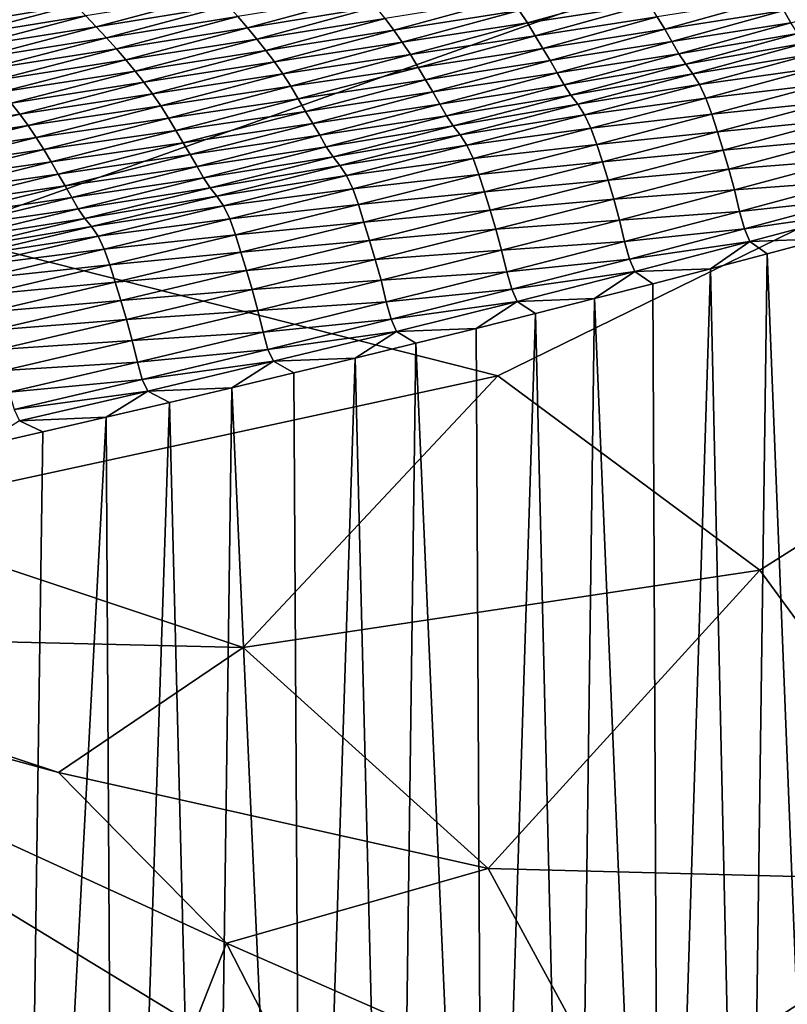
# Model space of a CAD drawing. Extents: x -65 to 446, y -88 to 1318.
# Tile 168 of 229: x 62.24 to 63.202, y -21.465 to -20.231. Entities that reach past the tile are written whole.
import ezdxf

# ---------------------------------------------------------------- set-up
doc = ezdxf.new("R2010")
doc.units = 0
doc.header["$LTSCALE"] = 65.185185
for name, color, linetype in [('1010', 7, 'CONTINUOUS'), ('1025', 7, 'CONTINUOUS'), ('1084', 7, 'CONTINUOUS'), ('1442', 7, 'CONTINUOUS'), ('1446', 7, 'CONTINUOUS'), ('1499', 7, 'CONTINUOUS'), ('876', 7, 'CONTINUOUS'), ('922', 7, 'CONTINUOUS')]:
    doc.layers.add(name, color=color, linetype=linetype)

msp = doc.modelspace()

# ---------------------------------------------------------------- linework, layer by layer
at = {"layer": '1010', "color": 7, "linetype": 'CONTINUOUS'}
for points in [[(62.1389, -20.5, -10.4234), (62.8396, -20.6777, -9.547), (62.0278, -20.8536, -10.328), (62.1389, -20.5, -10.4234)], [(62.0278, -20.8536, -10.328), (62.8396, -20.6777, -9.547), (62.5202, -21.0182, -9.6298), (62.0278, -20.8536, -10.328)], [(62.8396, -20.6777, -9.547), (63.1679, -20.921, -9.0888), (62.5202, -21.0182, -9.6298), (62.8396, -20.6777, -9.547)], [(61.7596, -21, -10.0977), (62.0278, -20.8536, -10.328), (62.5202, -21.0182, -9.6298), (61.7596, -21, -10.0977)], [(62.5202, -21.0182, -9.6298), (63.1679, -20.921, -9.0888), (62.8274, -21.2948, -9.1113), (62.5202, -21.0182, -9.6298)], [(63.1679, -20.921, -9.0888), (63.4539, -21.3112, -8.6599), (62.8274, -21.2948, -9.1113), (63.1679, -20.921, -9.0888)], [(62.2889, -21.1747, -9.0776), (61.7596, -21, -10.0977), (62.5202, -21.0182, -9.6298), (62.2889, -21.1747, -9.0776)], [(62.2889, -21.1747, -9.0776), (62.5202, -21.0182, -9.6298), (62.8274, -21.2948, -9.1113), (62.2889, -21.1747, -9.0776)], [(62.4995, -21.3885, -8.6145), (62.2889, -21.1747, -9.0776), (62.8274, -21.2948, -9.1113), (62.4995, -21.3885, -8.6145)], [(62.4995, -21.3885, -8.6145), (62.8274, -21.2948, -9.1113), (62.997, -21.6064, -8.7854), (62.4995, -21.3885, -8.6145)], [(62.8274, -21.2948, -9.1113), (63.4539, -21.3112, -8.6599), (62.997, -21.6064, -8.7854), (62.8274, -21.2948, -9.1113)], [(63.4539, -21.3112, -8.6599), (63.6176, -22, -8.4001), (62.997, -21.6064, -8.7854), (63.4539, -21.3112, -8.6599)], [(62.6356, -21.6546, -8.2941), (62.4995, -21.3885, -8.6145), (62.997, -21.6064, -8.7854), (62.6356, -21.6546, -8.2941)]]:
    msp.add_3dface(points, dxfattribs=at)
at = {"layer": '1025', "color": 7, "linetype": 'CONTINUOUS'}
for points in [[(62.4513, -25.8284, -5.4704), (61.6182, -26.3627, -7.0694), (61.6519, -21, -7.0138), (62.4513, -25.8284, -5.4704)], [(62.4588, -21.4913, -5.4532), (62.4513, -25.8284, -5.4704), (61.6519, -21, -7.0138), (62.4588, -21.4913, -5.4532)]]:
    msp.add_3dface(points, dxfattribs=at)
at = {"layer": '1084', "color": 7, "linetype": 'CONTINUOUS'}
for points in [[(63.9, -32.5), (59.8288, -16.5, 9.8288), (59.8285, -32.3284, 9.8298), (63.9, -32.5)], [(63.9, -18.9401, 0), (59.8288, -16.5, 9.8288), (63.9, -32.5), (63.9, -18.9401, 0)]]:
    msp.add_3dface(points, dxfattribs=at)
at = {"layer": '1442', "color": 7, "linetype": 'CONTINUOUS'}
for points in [[(63.0196, -20.1957, 9.349), (62.8662, -20.2196, 9.5575), (62.8764, -20.2354, 9.5634), (63.0196, -20.1957, 9.349)], [(63.0196, -20.1957, 9.349), (62.8764, -20.2354, 9.5634), (63.0296, -20.2118, 9.3533), (63.0196, -20.1957, 9.349)], [(63.3431, -20.1964, 8.9165), (63.1977, -20.2197, 9.14), (63.2065, -20.2351, 9.1338), (63.3431, -20.1964, 8.9165)], [(62.2953, -20.1999, 10.0564), (62.1271, -20.2275, 10.2412), (62.1413, -20.2405, 10.2595), (62.2953, -20.1999, 10.0564)], [(62.2953, -20.1999, 10.0564), (62.1413, -20.2405, 10.2595), (62.3094, -20.2132, 10.0737), (62.2953, -20.1999, 10.0564)], [(62.4879, -20.1997, 9.8998), (62.323, -20.2266, 10.0904), (62.3362, -20.2402, 10.1063), (62.4879, -20.1997, 9.8998)], [(62.4879, -20.1997, 9.8998), (62.3362, -20.2402, 10.1063), (62.5009, -20.2135, 9.9145), (62.4879, -20.1997, 9.8998)], [(62.6747, -20.2011, 9.7315), (62.5135, -20.2274, 9.9282), (62.5256, -20.2414, 9.941), (62.6747, -20.2011, 9.7315)], [(62.6747, -20.2011, 9.7315), (62.5256, -20.2414, 9.941), (62.6866, -20.2152, 9.7429), (62.6747, -20.2011, 9.7315)], [(62.8554, -20.2043, 9.55), (62.6981, -20.2296, 9.7532), (62.7091, -20.2443, 9.7623), (62.8554, -20.2043, 9.55)], [(62.8554, -20.2043, 9.55), (62.7091, -20.2443, 9.7623), (62.8662, -20.2196, 9.5575), (62.8554, -20.2043, 9.55)], [(63.1886, -20.2041, 9.142), (63.0392, -20.2278, 9.3565), (63.0486, -20.2433, 9.3582), (63.1886, -20.2041, 9.142)], [(63.1886, -20.2041, 9.142), (63.0486, -20.2433, 9.3582), (63.1977, -20.2197, 9.14), (63.1886, -20.2041, 9.142)], [(62.3094, -20.2132, 10.0737), (62.1413, -20.2405, 10.2595), (62.1551, -20.2537, 10.2773), (62.3094, -20.2132, 10.0737)], [(62.3094, -20.2132, 10.0737), (62.1551, -20.2537, 10.2773), (62.323, -20.2266, 10.0904), (62.3094, -20.2132, 10.0737)], [(62.5009, -20.2135, 9.9145), (62.3362, -20.2402, 10.1063), (62.349, -20.2539, 10.1213), (62.5009, -20.2135, 9.9145)], [(62.5009, -20.2135, 9.9145), (62.349, -20.2539, 10.1213), (62.5135, -20.2274, 9.9282), (62.5009, -20.2135, 9.9145)], [(62.6866, -20.2152, 9.7429), (62.5256, -20.2414, 9.941), (62.5373, -20.2555, 9.9528), (62.6866, -20.2152, 9.7429)], [(62.6866, -20.2152, 9.7429), (62.5373, -20.2555, 9.9528), (62.6981, -20.2296, 9.7532), (62.6866, -20.2152, 9.7429)], [(62.8662, -20.2196, 9.5575), (62.7091, -20.2443, 9.7623), (62.7197, -20.2594, 9.77), (62.8662, -20.2196, 9.5575)], [(62.8662, -20.2196, 9.5575), (62.7197, -20.2594, 9.77), (62.8764, -20.2354, 9.5634), (62.8662, -20.2196, 9.5575)], [(63.0296, -20.2118, 9.3533), (62.8764, -20.2354, 9.5634), (62.8862, -20.2514, 9.5678), (63.0296, -20.2118, 9.3533)], [(63.0296, -20.2118, 9.3533), (62.8862, -20.2514, 9.5678), (63.0392, -20.2278, 9.3565), (63.0296, -20.2118, 9.3533)], [(63.1977, -20.2197, 9.14), (63.0486, -20.2433, 9.3582), (63.0576, -20.2587, 9.3562), (63.1977, -20.2197, 9.14)], [(63.1977, -20.2197, 9.14), (63.0576, -20.2587, 9.3562), (63.2065, -20.2351, 9.1338), (63.1977, -20.2197, 9.14)], [(62.323, -20.2266, 10.0904), (62.1551, -20.2537, 10.2773), (62.1685, -20.2671, 10.2943), (62.323, -20.2266, 10.0904)], [(62.323, -20.2266, 10.0904), (62.1685, -20.2671, 10.2943), (62.3362, -20.2402, 10.1063), (62.323, -20.2266, 10.0904)], [(62.5135, -20.2274, 9.9282), (62.349, -20.2539, 10.1213), (62.3614, -20.2678, 10.1354), (62.5135, -20.2274, 9.9282)], [(62.5135, -20.2274, 9.9282), (62.3614, -20.2678, 10.1354), (62.5256, -20.2414, 9.941), (62.5135, -20.2274, 9.9282)], [(62.6981, -20.2296, 9.7532), (62.5373, -20.2555, 9.9528), (62.5487, -20.2697, 9.9634), (62.6981, -20.2296, 9.7532)], [(62.6981, -20.2296, 9.7532), (62.5487, -20.2697, 9.9634), (62.7091, -20.2443, 9.7623), (62.6981, -20.2296, 9.7532)], [(63.0392, -20.2278, 9.3565), (62.8862, -20.2514, 9.5678), (62.8957, -20.2673, 9.5711), (63.0392, -20.2278, 9.3565)], [(63.0392, -20.2278, 9.3565), (62.8957, -20.2673, 9.5711), (63.0486, -20.2433, 9.3582), (63.0392, -20.2278, 9.3565)], [(63.2065, -20.2351, 9.1338), (63.0576, -20.2587, 9.3562), (63.0662, -20.2739, 9.3499), (63.2065, -20.2351, 9.1338)], [(63.2065, -20.2351, 9.1338), (63.0662, -20.2739, 9.3499), (63.2152, -20.2486, 9.1287), (63.2065, -20.2351, 9.1338)], [(62.3362, -20.2402, 10.1063), (62.1685, -20.2671, 10.2943), (62.1815, -20.2806, 10.3106), (62.3362, -20.2402, 10.1063)], [(62.3362, -20.2402, 10.1063), (62.1815, -20.2806, 10.3106), (62.349, -20.2539, 10.1213), (62.3362, -20.2402, 10.1063)], [(62.5256, -20.2414, 9.941), (62.3614, -20.2678, 10.1354), (62.3734, -20.2817, 10.1486), (62.5256, -20.2414, 9.941)], [(62.5256, -20.2414, 9.941), (62.3734, -20.2817, 10.1486), (62.5373, -20.2555, 9.9528), (62.5256, -20.2414, 9.941)], [(62.7091, -20.2443, 9.7623), (62.5487, -20.2697, 9.9634), (62.5595, -20.2843, 9.9727), (62.7091, -20.2443, 9.7623)], [(62.7091, -20.2443, 9.7623), (62.5595, -20.2843, 9.9727), (62.7197, -20.2594, 9.77), (62.7091, -20.2443, 9.7623)], [(62.8764, -20.2354, 9.5634), (62.7197, -20.2594, 9.77), (62.7298, -20.2751, 9.7761), (62.8764, -20.2354, 9.5634)], [(62.8764, -20.2354, 9.5634), (62.7298, -20.2751, 9.7761), (62.8862, -20.2514, 9.5678), (62.8764, -20.2354, 9.5634)], [(63.0486, -20.2433, 9.3582), (62.8957, -20.2673, 9.5711), (62.905, -20.2826, 9.573), (63.0486, -20.2433, 9.3582)], [(63.0486, -20.2433, 9.3582), (62.905, -20.2826, 9.573), (63.0576, -20.2587, 9.3562), (63.0486, -20.2433, 9.3582)], [(62.349, -20.2539, 10.1213), (62.1815, -20.2806, 10.3106), (62.1941, -20.2943, 10.326), (62.349, -20.2539, 10.1213)], [(62.349, -20.2539, 10.1213), (62.1941, -20.2943, 10.326), (62.3614, -20.2678, 10.1354), (62.349, -20.2539, 10.1213)], [(62.5373, -20.2555, 9.9528), (62.3734, -20.2817, 10.1486), (62.3849, -20.2956, 10.1606), (62.5373, -20.2555, 9.9528)], [(62.5373, -20.2555, 9.9528), (62.3849, -20.2956, 10.1606), (62.5487, -20.2697, 9.9634), (62.5373, -20.2555, 9.9528)], [(62.7197, -20.2594, 9.77), (62.5595, -20.2843, 9.9727), (62.57, -20.2993, 9.9807), (62.7197, -20.2594, 9.77)], [(62.7197, -20.2594, 9.77), (62.57, -20.2993, 9.9807), (62.7298, -20.2751, 9.7761), (62.7197, -20.2594, 9.77)], [(62.8862, -20.2514, 9.5678), (62.7298, -20.2751, 9.7761), (62.7394, -20.291, 9.7807), (62.8862, -20.2514, 9.5678)], [(62.8862, -20.2514, 9.5678), (62.7394, -20.291, 9.7807), (62.8957, -20.2673, 9.5711), (62.8862, -20.2514, 9.5678)], [(63.0576, -20.2587, 9.3562), (62.905, -20.2826, 9.573), (62.9139, -20.2978, 9.571), (63.0576, -20.2587, 9.3562)], [(63.0576, -20.2587, 9.3562), (62.9139, -20.2978, 9.571), (63.0662, -20.2739, 9.3499), (63.0576, -20.2587, 9.3562)], [(63.2152, -20.2486, 9.1287), (63.0662, -20.2739, 9.3499), (63.0749, -20.2872, 9.3446), (63.2152, -20.2486, 9.1287)], [(63.2152, -20.2486, 9.1287), (63.0749, -20.2872, 9.3446), (63.2241, -20.2607, 9.1283), (63.2152, -20.2486, 9.1287)], [(62.3614, -20.2678, 10.1354), (62.1941, -20.2943, 10.326), (62.2063, -20.308, 10.3405), (62.3614, -20.2678, 10.1354)], [(62.3614, -20.2678, 10.1354), (62.2063, -20.308, 10.3405), (62.3734, -20.2817, 10.1486), (62.3614, -20.2678, 10.1354)], [(62.5487, -20.2697, 9.9634), (62.3849, -20.2956, 10.1606), (62.396, -20.3097, 10.1716), (62.5487, -20.2697, 9.9634)], [(62.5487, -20.2697, 9.9634), (62.396, -20.3097, 10.1716), (62.5595, -20.2843, 9.9727), (62.5487, -20.2697, 9.9634)], [(62.8957, -20.2673, 9.5711), (62.7394, -20.291, 9.7807), (62.7488, -20.3068, 9.7842), (62.8957, -20.2673, 9.5711)], [(62.8957, -20.2673, 9.5711), (62.7488, -20.3068, 9.7842), (62.905, -20.2826, 9.573), (62.8957, -20.2673, 9.5711)], [(63.2241, -20.2607, 9.1283), (63.0749, -20.2872, 9.3446), (63.0837, -20.299, 9.3444), (63.2241, -20.2607, 9.1283)], [(63.2241, -20.2607, 9.1283), (63.0837, -20.299, 9.3444), (63.2327, -20.2744, 9.1292), (63.2241, -20.2607, 9.1283)], [(62.3734, -20.2817, 10.1486), (62.2063, -20.308, 10.3405), (62.218, -20.3218, 10.3539), (62.3734, -20.2817, 10.1486)], [(62.3734, -20.2817, 10.1486), (62.218, -20.3218, 10.3539), (62.3849, -20.2956, 10.1606), (62.3734, -20.2817, 10.1486)], [(62.5595, -20.2843, 9.9727), (62.396, -20.3097, 10.1716), (62.4067, -20.3242, 10.1812), (62.5595, -20.2843, 9.9727)], [(62.5595, -20.2843, 9.9727), (62.4067, -20.3242, 10.1812), (62.57, -20.2993, 9.9807), (62.5595, -20.2843, 9.9727)], [(62.7298, -20.2751, 9.7761), (62.57, -20.2993, 9.9807), (62.5799, -20.3148, 9.987), (62.7298, -20.2751, 9.7761)], [(62.7298, -20.2751, 9.7761), (62.5799, -20.3148, 9.987), (62.7394, -20.291, 9.7807), (62.7298, -20.2751, 9.7761)], [(62.905, -20.2826, 9.573), (62.7488, -20.3068, 9.7842), (62.7579, -20.3219, 9.7861), (62.905, -20.2826, 9.573)], [(62.905, -20.2826, 9.573), (62.7579, -20.3219, 9.7861), (62.9139, -20.2978, 9.571), (62.905, -20.2826, 9.573)], [(63.0662, -20.2739, 9.3499), (62.9139, -20.2978, 9.571), (62.9224, -20.3129, 9.5645), (63.0662, -20.2739, 9.3499)], [(63.0662, -20.2739, 9.3499), (62.9224, -20.3129, 9.5645), (63.0749, -20.2872, 9.3446), (63.0662, -20.2739, 9.3499)], [(63.2327, -20.2744, 9.1292), (63.0837, -20.299, 9.3444), (63.0922, -20.3123, 9.3454), (63.2327, -20.2744, 9.1292)], [(63.2327, -20.2744, 9.1292), (63.0922, -20.3123, 9.3454), (63.2406, -20.2918, 9.1262), (63.2327, -20.2744, 9.1292)], [(62.3849, -20.2956, 10.1606), (62.218, -20.3218, 10.3539), (62.2294, -20.3357, 10.3663), (62.3849, -20.2956, 10.1606)], [(62.3849, -20.2956, 10.1606), (62.2294, -20.3357, 10.3663), (62.396, -20.3097, 10.1716), (62.3849, -20.2956, 10.1606)], [(62.7394, -20.291, 9.7807), (62.5799, -20.3148, 9.987), (62.5893, -20.3306, 9.9918), (62.7394, -20.291, 9.7807)], [(62.7394, -20.291, 9.7807), (62.5893, -20.3306, 9.9918), (62.7488, -20.3068, 9.7842), (62.7394, -20.291, 9.7807)], [(63.0749, -20.2872, 9.3446), (62.9224, -20.3129, 9.5645), (62.931, -20.3258, 9.5592), (63.0749, -20.2872, 9.3446)], [(63.0749, -20.2872, 9.3446), (62.931, -20.3258, 9.5592), (63.0837, -20.299, 9.3444), (63.0749, -20.2872, 9.3446)], [(63.2406, -20.2918, 9.1262), (63.0922, -20.3123, 9.3454), (63.1002, -20.3295, 9.3423), (63.2406, -20.2918, 9.1262)], [(63.2406, -20.2918, 9.1262), (63.1002, -20.3295, 9.3423), (63.2481, -20.3121, 9.1193), (63.2406, -20.2918, 9.1262)], [(62.57, -20.2993, 9.9807), (62.4067, -20.3242, 10.1812), (62.417, -20.3391, 10.1893), (62.57, -20.2993, 9.9807)], [(62.57, -20.2993, 9.9807), (62.417, -20.3391, 10.1893), (62.5799, -20.3148, 9.987), (62.57, -20.2993, 9.9807)], [(62.7488, -20.3068, 9.7842), (62.5893, -20.3306, 9.9918), (62.5985, -20.3462, 9.9954), (62.7488, -20.3068, 9.7842)], [(62.7488, -20.3068, 9.7842), (62.5985, -20.3462, 9.9954), (62.7579, -20.3219, 9.7861), (62.7488, -20.3068, 9.7842)], [(62.9139, -20.2978, 9.571), (62.7579, -20.3219, 9.7861), (62.7667, -20.337, 9.7841), (62.9139, -20.2978, 9.571)], [(62.9139, -20.2978, 9.571), (62.7667, -20.337, 9.7841), (62.9224, -20.3129, 9.5645), (62.9139, -20.2978, 9.571)], [(63.0837, -20.299, 9.3444), (62.931, -20.3258, 9.5592), (62.9397, -20.3373, 9.559), (63.0837, -20.299, 9.3444)], [(63.0837, -20.299, 9.3444), (62.9397, -20.3373, 9.559), (63.0922, -20.3123, 9.3454), (63.0837, -20.299, 9.3444)], [(62.396, -20.3097, 10.1716), (62.2294, -20.3357, 10.3663), (62.2403, -20.3497, 10.3775), (62.396, -20.3097, 10.1716)], [(62.396, -20.3097, 10.1716), (62.2403, -20.3497, 10.3775), (62.4067, -20.3242, 10.1812), (62.396, -20.3097, 10.1716)], [(62.5799, -20.3148, 9.987), (62.417, -20.3391, 10.1893), (62.4267, -20.3545, 10.1959), (62.5799, -20.3148, 9.987)], [(62.5799, -20.3148, 9.987), (62.4267, -20.3545, 10.1959), (62.5893, -20.3306, 9.9918), (62.5799, -20.3148, 9.987)], [(62.9224, -20.3129, 9.5645), (62.7667, -20.337, 9.7841), (62.7752, -20.3518, 9.7775), (62.9224, -20.3129, 9.5645)], [(62.9224, -20.3129, 9.5645), (62.7752, -20.3518, 9.7775), (62.931, -20.3258, 9.5592), (62.9224, -20.3129, 9.5645)], [(63.0922, -20.3123, 9.3454), (62.9397, -20.3373, 9.559), (62.9482, -20.3504, 9.5601), (63.0922, -20.3123, 9.3454)], [(63.0922, -20.3123, 9.3454), (62.9482, -20.3504, 9.5601), (63.1002, -20.3295, 9.3423), (63.0922, -20.3123, 9.3454)], [(63.2481, -20.3121, 9.1193), (63.1002, -20.3295, 9.3423), (63.1076, -20.3498, 9.3354), (63.2481, -20.3121, 9.1193)], [(63.2481, -20.3121, 9.1193), (63.1076, -20.3498, 9.3354), (63.2553, -20.3342, 9.1097), (63.2481, -20.3121, 9.1193)], [(62.4067, -20.3242, 10.1812), (62.2403, -20.3497, 10.3775), (62.2508, -20.364, 10.3874), (62.4067, -20.3242, 10.1812)], [(62.4067, -20.3242, 10.1812), (62.2508, -20.364, 10.3874), (62.417, -20.3391, 10.1893), (62.4067, -20.3242, 10.1812)], [(62.5893, -20.3306, 9.9918), (62.4267, -20.3545, 10.1959), (62.436, -20.3702, 10.2009), (62.5893, -20.3306, 9.9918)], [(62.5893, -20.3306, 9.9918), (62.436, -20.3702, 10.2009), (62.5985, -20.3462, 9.9954), (62.5893, -20.3306, 9.9918)], [(62.7579, -20.3219, 9.7861), (62.5985, -20.3462, 9.9954), (62.6075, -20.3612, 9.9975), (62.7579, -20.3219, 9.7861)], [(62.7579, -20.3219, 9.7861), (62.6075, -20.3612, 9.9975), (62.7667, -20.337, 9.7841), (62.7579, -20.3219, 9.7861)], [(62.931, -20.3258, 9.5592), (62.7752, -20.3518, 9.7775), (62.7836, -20.3645, 9.7721), (62.931, -20.3258, 9.5592)], [(62.931, -20.3258, 9.5592), (62.7836, -20.3645, 9.7721), (62.9397, -20.3373, 9.559), (62.931, -20.3258, 9.5592)], [(63.1002, -20.3295, 9.3423), (62.9482, -20.3504, 9.5601), (62.9561, -20.3674, 9.5571), (63.1002, -20.3295, 9.3423)], [(63.1002, -20.3295, 9.3423), (62.9561, -20.3674, 9.5571), (63.1076, -20.3498, 9.3354), (63.1002, -20.3295, 9.3423)], [(62.2294, -20.3357, 10.3663), (62.0708, -20.3756, 10.5697), (62.2403, -20.3497, 10.3775), (62.2294, -20.3357, 10.3663)], [(62.417, -20.3391, 10.1893), (62.2508, -20.364, 10.3874), (62.2609, -20.3788, 10.3958), (62.417, -20.3391, 10.1893)], [(62.417, -20.3391, 10.1893), (62.2609, -20.3788, 10.3958), (62.4267, -20.3545, 10.1959), (62.417, -20.3391, 10.1893)], [(62.5985, -20.3462, 9.9954), (62.436, -20.3702, 10.2009), (62.4451, -20.3856, 10.2046), (62.5985, -20.3462, 9.9954)], [(62.5985, -20.3462, 9.9954), (62.4451, -20.3856, 10.2046), (62.6075, -20.3612, 9.9975), (62.5985, -20.3462, 9.9954)], [(62.7667, -20.337, 9.7841), (62.6075, -20.3612, 9.9975), (62.6162, -20.3761, 9.9955), (62.7667, -20.337, 9.7841)], [(62.7667, -20.337, 9.7841), (62.6162, -20.3761, 9.9955), (62.7752, -20.3518, 9.7775), (62.7667, -20.337, 9.7841)], [(62.9397, -20.3373, 9.559), (62.7836, -20.3645, 9.7721), (62.7923, -20.3756, 9.772), (62.9397, -20.3373, 9.559)], [(62.9397, -20.3373, 9.559), (62.7923, -20.3756, 9.772), (62.9482, -20.3504, 9.5601), (62.9397, -20.3373, 9.559)], [(63.2553, -20.3342, 9.1097), (63.1076, -20.3498, 9.3354), (63.1147, -20.3718, 9.3255), (63.2553, -20.3342, 9.1097)], [(63.2553, -20.3342, 9.1097), (63.1147, -20.3718, 9.3255), (63.2624, -20.3572, 9.0975), (63.2553, -20.3342, 9.1097)], [(62.2403, -20.3497, 10.3775), (62.0708, -20.3756, 10.5697), (62.0816, -20.3895, 10.5812), (62.2403, -20.3497, 10.3775)], [(62.2403, -20.3497, 10.3775), (62.0816, -20.3895, 10.5812), (62.2508, -20.364, 10.3874), (62.2403, -20.3497, 10.3775)], [(62.4267, -20.3545, 10.1959), (62.2609, -20.3788, 10.3958), (62.2704, -20.3941, 10.4026), (62.4267, -20.3545, 10.1959)], [(62.4267, -20.3545, 10.1959), (62.2704, -20.3941, 10.4026), (62.436, -20.3702, 10.2009), (62.4267, -20.3545, 10.1959)], [(62.7752, -20.3518, 9.7775), (62.6162, -20.3761, 9.9955), (62.6245, -20.3907, 9.9888), (62.7752, -20.3518, 9.7775)], [(62.7752, -20.3518, 9.7775), (62.6245, -20.3907, 9.9888), (62.7836, -20.3645, 9.7721), (62.7752, -20.3518, 9.7775)], [(62.9482, -20.3504, 9.5601), (62.7923, -20.3756, 9.772), (62.8007, -20.3884, 9.7733), (62.9482, -20.3504, 9.5601)], [(62.9482, -20.3504, 9.5601), (62.8007, -20.3884, 9.7733), (62.9561, -20.3674, 9.5571), (62.9482, -20.3504, 9.5601)], [(63.1076, -20.3498, 9.3354), (62.9561, -20.3674, 9.5571), (62.9634, -20.3875, 9.55), (63.1076, -20.3498, 9.3354)], [(63.1076, -20.3498, 9.3354), (62.9634, -20.3875, 9.55), (63.1147, -20.3718, 9.3255), (63.1076, -20.3498, 9.3354)], [(63.2624, -20.3572, 9.0975), (63.1147, -20.3718, 9.3255), (63.1218, -20.3947, 9.313), (63.2624, -20.3572, 9.0975)], [(63.2624, -20.3572, 9.0975), (63.1218, -20.3947, 9.313), (63.2695, -20.3811, 9.0801), (63.2624, -20.3572, 9.0975)], [(62.2508, -20.364, 10.3874), (62.0816, -20.3895, 10.5812), (62.0919, -20.4037, 10.5913), (62.2508, -20.364, 10.3874)], [(62.2508, -20.364, 10.3874), (62.0919, -20.4037, 10.5913), (62.2609, -20.3788, 10.3958), (62.2508, -20.364, 10.3874)], [(62.436, -20.3702, 10.2009), (62.2704, -20.3941, 10.4026), (62.2796, -20.4096, 10.4077), (62.436, -20.3702, 10.2009)], [(62.436, -20.3702, 10.2009), (62.2796, -20.4096, 10.4077), (62.4451, -20.3856, 10.2046), (62.436, -20.3702, 10.2009)], [(62.6075, -20.3612, 9.9975), (62.4451, -20.3856, 10.2046), (62.4539, -20.4004, 10.2068), (62.6075, -20.3612, 9.9975)], [(62.6075, -20.3612, 9.9975), (62.4539, -20.4004, 10.2068), (62.6162, -20.3761, 9.9955), (62.6075, -20.3612, 9.9975)], [(62.7836, -20.3645, 9.7721), (62.6245, -20.3907, 9.9888), (62.6329, -20.4032, 9.9833), (62.7836, -20.3645, 9.7721)], [(62.7836, -20.3645, 9.7721), (62.6329, -20.4032, 9.9833), (62.7923, -20.3756, 9.772), (62.7836, -20.3645, 9.7721)], [(62.9561, -20.3674, 9.5571), (62.8007, -20.3884, 9.7733), (62.8085, -20.4052, 9.7703), (62.9561, -20.3674, 9.5571)], [(62.9561, -20.3674, 9.5571), (62.8085, -20.4052, 9.7703), (62.9634, -20.3875, 9.55), (62.9561, -20.3674, 9.5571)], [(62.2609, -20.3788, 10.3958), (62.0919, -20.4037, 10.5913), (62.1018, -20.4184, 10.6), (62.2609, -20.3788, 10.3958)], [(62.2609, -20.3788, 10.3958), (62.1018, -20.4184, 10.6), (62.2704, -20.3941, 10.4026), (62.2609, -20.3788, 10.3958)], [(62.6162, -20.3761, 9.9955), (62.4539, -20.4004, 10.2068), (62.4625, -20.4152, 10.2048), (62.6162, -20.3761, 9.9955)], [(62.6162, -20.3761, 9.9955), (62.4625, -20.4152, 10.2048), (62.6245, -20.3907, 9.9888), (62.6162, -20.3761, 9.9955)], [(62.7923, -20.3756, 9.772), (62.6329, -20.4032, 9.9833), (62.6415, -20.414, 9.9833), (62.7923, -20.3756, 9.772)], [(62.7923, -20.3756, 9.772), (62.6415, -20.414, 9.9833), (62.8007, -20.3884, 9.7733), (62.7923, -20.3756, 9.772)], [(63.1147, -20.3718, 9.3255), (62.9634, -20.3875, 9.55), (62.9705, -20.4095, 9.54), (63.1147, -20.3718, 9.3255)], [(63.1147, -20.3718, 9.3255), (62.9705, -20.4095, 9.54), (63.1218, -20.3947, 9.313), (63.1147, -20.3718, 9.3255)], [(63.2695, -20.3811, 9.0801), (63.1218, -20.3947, 9.313), (63.129, -20.4187, 9.2952), (63.2695, -20.3811, 9.0801)], [(63.2695, -20.3811, 9.0801), (63.129, -20.4187, 9.2952), (63.2765, -20.4071, 9.0495), (63.2695, -20.3811, 9.0801)], [(62.2704, -20.3941, 10.4026), (62.1018, -20.4184, 10.6), (62.1112, -20.4336, 10.6069), (62.2704, -20.3941, 10.4026)], [(62.2704, -20.3941, 10.4026), (62.1112, -20.4336, 10.6069), (62.2796, -20.4096, 10.4077), (62.2704, -20.3941, 10.4026)], [(62.4451, -20.3856, 10.2046), (62.2796, -20.4096, 10.4077), (62.2885, -20.425, 10.4116), (62.4451, -20.3856, 10.2046)], [(62.4451, -20.3856, 10.2046), (62.2885, -20.425, 10.4116), (62.4539, -20.4004, 10.2068), (62.4451, -20.3856, 10.2046)], [(62.6245, -20.3907, 9.9888), (62.4625, -20.4152, 10.2048), (62.4707, -20.4296, 10.198), (62.6245, -20.3907, 9.9888)], [(62.6245, -20.3907, 9.9888), (62.4707, -20.4296, 10.198), (62.6329, -20.4032, 9.9833), (62.6245, -20.3907, 9.9888)], [(62.8007, -20.3884, 9.7733), (62.6415, -20.414, 9.9833), (62.6499, -20.4265, 9.9847), (62.8007, -20.3884, 9.7733)], [(62.8007, -20.3884, 9.7733), (62.6499, -20.4265, 9.9847), (62.8085, -20.4052, 9.7703), (62.8007, -20.3884, 9.7733)], [(62.9634, -20.3875, 9.55), (62.8085, -20.4052, 9.7703), (62.8158, -20.4253, 9.7631), (62.9634, -20.3875, 9.55)], [(62.9634, -20.3875, 9.55), (62.8158, -20.4253, 9.7631), (62.9705, -20.4095, 9.54), (62.9634, -20.3875, 9.55)], [(63.1218, -20.3947, 9.313), (62.9705, -20.4095, 9.54), (62.9775, -20.4324, 9.5272), (63.1218, -20.3947, 9.313)], [(63.1218, -20.3947, 9.313), (62.9775, -20.4324, 9.5272), (63.129, -20.4187, 9.2952), (63.1218, -20.3947, 9.313)], [(62.4539, -20.4004, 10.2068), (62.2885, -20.425, 10.4116), (62.2972, -20.4396, 10.4139), (62.4539, -20.4004, 10.2068)], [(62.4539, -20.4004, 10.2068), (62.2972, -20.4396, 10.4139), (62.4625, -20.4152, 10.2048), (62.4539, -20.4004, 10.2068)], [(62.6329, -20.4032, 9.9833), (62.4707, -20.4296, 10.198), (62.479, -20.4418, 10.1924), (62.6329, -20.4032, 9.9833)], [(62.6329, -20.4032, 9.9833), (62.479, -20.4418, 10.1924), (62.6415, -20.414, 9.9833), (62.6329, -20.4032, 9.9833)], [(62.8085, -20.4052, 9.7703), (62.6499, -20.4265, 9.9847), (62.6576, -20.4431, 9.9817), (62.8085, -20.4052, 9.7703)], [(62.8085, -20.4052, 9.7703), (62.6576, -20.4431, 9.9817), (62.8158, -20.4253, 9.7631), (62.8085, -20.4052, 9.7703)], [(63.2765, -20.4071, 9.0495), (63.129, -20.4187, 9.2952), (63.136, -20.4447, 9.2635), (63.2765, -20.4071, 9.0495)], [(63.2765, -20.4071, 9.0495), (63.136, -20.4447, 9.2635), (63.2828, -20.4338, 9.0054), (63.2765, -20.4071, 9.0495)], [(62.2796, -20.4096, 10.4077), (62.1112, -20.4336, 10.6069), (62.1202, -20.449, 10.6122), (62.2796, -20.4096, 10.4077)], [(62.2796, -20.4096, 10.4077), (62.1202, -20.449, 10.6122), (62.2885, -20.425, 10.4116), (62.2796, -20.4096, 10.4077)], [(62.4625, -20.4152, 10.2048), (62.2972, -20.4396, 10.4139), (62.3056, -20.4542, 10.4119), (62.4625, -20.4152, 10.2048)], [(62.4625, -20.4152, 10.2048), (62.3056, -20.4542, 10.4119), (62.4707, -20.4296, 10.198), (62.4625, -20.4152, 10.2048)], [(62.6415, -20.414, 9.9833), (62.479, -20.4418, 10.1924), (62.4875, -20.4523, 10.1925), (62.6415, -20.414, 9.9833)], [(62.6415, -20.414, 9.9833), (62.4875, -20.4523, 10.1925), (62.6499, -20.4265, 9.9847), (62.6415, -20.414, 9.9833)], [(62.9705, -20.4095, 9.54), (62.8158, -20.4253, 9.7631), (62.8228, -20.4472, 9.7529), (62.9705, -20.4095, 9.54)], [(62.9705, -20.4095, 9.54), (62.8228, -20.4472, 9.7529), (62.9775, -20.4324, 9.5272), (62.9705, -20.4095, 9.54)], [(63.129, -20.4187, 9.2952), (62.9775, -20.4324, 9.5272), (62.9848, -20.4563, 9.5089), (63.129, -20.4187, 9.2952)], [(63.129, -20.4187, 9.2952), (62.9848, -20.4563, 9.5089), (63.136, -20.4447, 9.2635), (63.129, -20.4187, 9.2952)], [(62.2885, -20.425, 10.4116), (62.1202, -20.449, 10.6122), (62.1289, -20.4642, 10.6162), (62.2885, -20.425, 10.4116)], [(62.2885, -20.425, 10.4116), (62.1289, -20.4642, 10.6162), (62.2972, -20.4396, 10.4139), (62.2885, -20.425, 10.4116)], [(62.4707, -20.4296, 10.198), (62.3056, -20.4542, 10.4119), (62.3137, -20.4684, 10.405), (62.4707, -20.4296, 10.198)], [(62.4707, -20.4296, 10.198), (62.3137, -20.4684, 10.405), (62.479, -20.4418, 10.1924), (62.4707, -20.4296, 10.198)], [(62.6499, -20.4265, 9.9847), (62.4875, -20.4523, 10.1925), (62.4958, -20.4645, 10.1941), (62.6499, -20.4265, 9.9847)], [(62.6499, -20.4265, 9.9847), (62.4958, -20.4645, 10.1941), (62.6576, -20.4431, 9.9817), (62.6499, -20.4265, 9.9847)], [(62.8158, -20.4253, 9.7631), (62.6576, -20.4431, 9.9817), (62.6648, -20.463, 9.9744), (62.8158, -20.4253, 9.7631)], [(62.8158, -20.4253, 9.7631), (62.6648, -20.463, 9.9744), (62.8228, -20.4472, 9.7529), (62.8158, -20.4253, 9.7631)], [(62.9775, -20.4324, 9.5272), (62.8228, -20.4472, 9.7529), (62.8298, -20.4701, 9.7398), (62.9775, -20.4324, 9.5272)], [(62.9775, -20.4324, 9.5272), (62.8298, -20.4701, 9.7398), (62.9848, -20.4563, 9.5089), (62.9775, -20.4324, 9.5272)], [(62.2972, -20.4396, 10.4139), (62.1289, -20.4642, 10.6162), (62.1375, -20.4786, 10.6186), (62.2972, -20.4396, 10.4139)], [(62.2972, -20.4396, 10.4139), (62.1375, -20.4786, 10.6186), (62.3056, -20.4542, 10.4119), (62.2972, -20.4396, 10.4139)], [(62.479, -20.4418, 10.1924), (62.3137, -20.4684, 10.405), (62.3219, -20.4803, 10.3993), (62.479, -20.4418, 10.1924)], [(62.479, -20.4418, 10.1924), (62.3219, -20.4803, 10.3993), (62.4875, -20.4523, 10.1925), (62.479, -20.4418, 10.1924)], [(62.6576, -20.4431, 9.9817), (62.4958, -20.4645, 10.1941), (62.5034, -20.4809, 10.1911), (62.6576, -20.4431, 9.9817)], [(62.6576, -20.4431, 9.9817), (62.5034, -20.4809, 10.1911), (62.6648, -20.463, 9.9744), (62.6576, -20.4431, 9.9817)], [(63.136, -20.4447, 9.2635), (62.9848, -20.4563, 9.5089), (62.9918, -20.4824, 9.4764), (63.136, -20.4447, 9.2635)], [(63.136, -20.4447, 9.2635), (62.9918, -20.4824, 9.4764), (63.1424, -20.4715, 9.2181), (63.136, -20.4447, 9.2635)], [(63.2828, -20.4338, 9.0054), (63.136, -20.4447, 9.2635), (63.1424, -20.4715, 9.2181), (63.2828, -20.4338, 9.0054)], [(63.2828, -20.4338, 9.0054), (63.1424, -20.4715, 9.2181), (63.2888, -20.4558, 8.9724), (63.2828, -20.4338, 9.0054)], [(62.3056, -20.4542, 10.4119), (62.1375, -20.4786, 10.6186), (62.1458, -20.493, 10.6166), (62.3056, -20.4542, 10.4119)], [(62.3056, -20.4542, 10.4119), (62.1458, -20.493, 10.6166), (62.3137, -20.4684, 10.405), (62.3056, -20.4542, 10.4119)], [(62.4875, -20.4523, 10.1925), (62.3219, -20.4803, 10.3993), (62.3303, -20.4905, 10.3995), (62.4875, -20.4523, 10.1925)], [(62.4875, -20.4523, 10.1925), (62.3303, -20.4905, 10.3995), (62.4958, -20.4645, 10.1941), (62.4875, -20.4523, 10.1925)], [(62.8228, -20.4472, 9.7529), (62.6648, -20.463, 9.9744), (62.6717, -20.4849, 9.964), (62.8228, -20.4472, 9.7529)], [(62.8228, -20.4472, 9.7529), (62.6717, -20.4849, 9.964), (62.8298, -20.4701, 9.7398), (62.8228, -20.4472, 9.7529)], [(62.9848, -20.4563, 9.5089), (62.8298, -20.4701, 9.7398), (62.837, -20.494, 9.7211), (62.9848, -20.4563, 9.5089)], [(62.9848, -20.4563, 9.5089), (62.837, -20.494, 9.7211), (62.9918, -20.4824, 9.4764), (62.9848, -20.4563, 9.5089)], [(63.2888, -20.4558, 8.9724), (63.1424, -20.4715, 9.2181), (63.1484, -20.4934, 9.1842), (63.2888, -20.4558, 8.9724)], [(63.2888, -20.4558, 8.9724), (63.1484, -20.4934, 9.1842), (63.2953, -20.472, 8.9874), (63.2888, -20.4558, 8.9724)], [(62.3137, -20.4684, 10.405), (62.1458, -20.493, 10.6166), (62.1538, -20.5071, 10.6096), (62.3137, -20.4684, 10.405)], [(62.3137, -20.4684, 10.405), (62.1538, -20.5071, 10.6096), (62.3219, -20.4803, 10.3993), (62.3137, -20.4684, 10.405)], [(62.4958, -20.4645, 10.1941), (62.3303, -20.4905, 10.3995), (62.3385, -20.5024, 10.4013), (62.4958, -20.4645, 10.1941)], [(62.4958, -20.4645, 10.1941), (62.3385, -20.5024, 10.4013), (62.5034, -20.4809, 10.1911), (62.4958, -20.4645, 10.1941)], [(62.6648, -20.463, 9.9744), (62.5034, -20.4809, 10.1911), (62.5105, -20.5008, 10.1837), (62.6648, -20.463, 9.9744)], [(62.6648, -20.463, 9.9744), (62.5105, -20.5008, 10.1837), (62.6717, -20.4849, 9.964), (62.6648, -20.463, 9.9744)], [(62.3219, -20.4803, 10.3993), (62.1538, -20.5071, 10.6096), (62.1619, -20.5187, 10.6039), (62.3219, -20.4803, 10.3993)], [(62.3219, -20.4803, 10.3993), (62.1619, -20.5187, 10.6039), (62.3303, -20.4905, 10.3995), (62.3219, -20.4803, 10.3993)], [(62.5034, -20.4809, 10.1911), (62.3385, -20.5024, 10.4013), (62.3461, -20.5187, 10.3983), (62.5034, -20.4809, 10.1911)], [(62.5034, -20.4809, 10.1911), (62.3461, -20.5187, 10.3983), (62.5105, -20.5008, 10.1837), (62.5034, -20.4809, 10.1911)], [(62.8298, -20.4701, 9.7398), (62.6717, -20.4849, 9.964), (62.6787, -20.5078, 9.9506), (62.8298, -20.4701, 9.7398)], [(62.8298, -20.4701, 9.7398), (62.6787, -20.5078, 9.9506), (62.837, -20.494, 9.7211), (62.8298, -20.4701, 9.7398)], [(63.1424, -20.4715, 9.2181), (62.9918, -20.4824, 9.4764), (62.9983, -20.5093, 9.4295), (63.1424, -20.4715, 9.2181)], [(63.1424, -20.4715, 9.2181), (62.9983, -20.5093, 9.4295), (63.1484, -20.4934, 9.1842), (63.1424, -20.4715, 9.2181)], [(63.2953, -20.472, 8.9874), (63.1484, -20.4934, 9.1842), (63.155, -20.5094, 9.1998), (63.2953, -20.472, 8.9874)], [(63.2953, -20.472, 8.9874), (63.155, -20.5094, 9.1998), (63.2475, -20.5061, 9.0691), (63.2953, -20.472, 8.9874)], [(62.3303, -20.4905, 10.3995), (62.1619, -20.5187, 10.6039), (62.1702, -20.5286, 10.6042), (62.3303, -20.4905, 10.3995)], [(62.3303, -20.4905, 10.3995), (62.1702, -20.5286, 10.6042), (62.3385, -20.5024, 10.4013), (62.3303, -20.4905, 10.3995)], [(62.6717, -20.4849, 9.964), (62.5105, -20.5008, 10.1837), (62.5174, -20.5226, 10.1731), (62.6717, -20.4849, 9.964)], [(62.6717, -20.4849, 9.964), (62.5174, -20.5226, 10.1731), (62.6787, -20.5078, 9.9506), (62.6717, -20.4849, 9.964)], [(62.837, -20.494, 9.7211), (62.6787, -20.5078, 9.9506), (62.6859, -20.5317, 9.9315), (62.837, -20.494, 9.7211)], [(62.837, -20.494, 9.7211), (62.6859, -20.5317, 9.9315), (62.8442, -20.5202, 9.6877), (62.837, -20.494, 9.7211)], [(62.9918, -20.4824, 9.4764), (62.837, -20.494, 9.7211), (62.8442, -20.5202, 9.6877), (62.9918, -20.4824, 9.4764)], [(62.9918, -20.4824, 9.4764), (62.8442, -20.5202, 9.6877), (62.9983, -20.5093, 9.4295), (62.9918, -20.4824, 9.4764)], [(63.1484, -20.4934, 9.1842), (62.9983, -20.5093, 9.4295), (63.0044, -20.5312, 9.3947), (63.1484, -20.4934, 9.1842)], [(63.1484, -20.4934, 9.1842), (63.0044, -20.5312, 9.3947), (63.155, -20.5094, 9.1998), (63.1484, -20.4934, 9.1842)], [(62.3385, -20.5024, 10.4013), (62.1702, -20.5286, 10.6042), (62.1783, -20.5402, 10.606), (62.3385, -20.5024, 10.4013)], [(62.3385, -20.5024, 10.4013), (62.1783, -20.5402, 10.606), (62.3461, -20.5187, 10.3983), (62.3385, -20.5024, 10.4013)], [(62.5105, -20.5008, 10.1837), (62.3461, -20.5187, 10.3983), (62.3531, -20.5384, 10.3908), (62.5105, -20.5008, 10.1837)], [(62.5105, -20.5008, 10.1837), (62.3531, -20.5384, 10.3908), (62.5174, -20.5226, 10.1731), (62.5105, -20.5008, 10.1837)], [(63.2475, -20.5061, 9.0691), (63.155, -20.5094, 9.1998), (63.1771, -20.5247, 9.1754), (63.2475, -20.5061, 9.0691)], [(62.3461, -20.5187, 10.3983), (62.1783, -20.5402, 10.606), (62.1857, -20.5563, 10.6031), (62.3461, -20.5187, 10.3983)], [(62.3461, -20.5187, 10.3983), (62.1857, -20.5563, 10.6031), (62.3531, -20.5384, 10.3908), (62.3461, -20.5187, 10.3983)], [(62.6787, -20.5078, 9.9506), (62.5174, -20.5226, 10.1731), (62.5243, -20.5454, 10.1595), (62.6787, -20.5078, 9.9506)], [(62.6787, -20.5078, 9.9506), (62.5243, -20.5454, 10.1595), (62.6859, -20.5317, 9.9315), (62.6787, -20.5078, 9.9506)], [(62.9983, -20.5093, 9.4295), (62.8442, -20.5202, 9.6877), (62.8506, -20.5472, 9.6395), (62.9983, -20.5093, 9.4295)], [(62.9983, -20.5093, 9.4295), (62.8506, -20.5472, 9.6395), (63.0044, -20.5312, 9.3947), (62.9983, -20.5093, 9.4295)], [(63.155, -20.5094, 9.1998), (63.0044, -20.5312, 9.3947), (63.011, -20.5469, 9.4111), (63.155, -20.5094, 9.1998)], [(63.155, -20.5094, 9.1998), (63.011, -20.5469, 9.4111), (63.1059, -20.5434, 9.2814), (63.155, -20.5094, 9.1998)], [(63.1771, -20.5247, 9.1754), (63.155, -20.5094, 9.1998), (63.1059, -20.5434, 9.2814), (63.1771, -20.5247, 9.1754)], [(62.5174, -20.5226, 10.1731), (62.3531, -20.5384, 10.3908), (62.3599, -20.5602, 10.38), (62.5174, -20.5226, 10.1731)], [(62.5174, -20.5226, 10.1731), (62.3599, -20.5602, 10.38), (62.5243, -20.5454, 10.1595), (62.5174, -20.5226, 10.1731)], [(62.8442, -20.5202, 9.6877), (62.6859, -20.5317, 9.9315), (62.6931, -20.5579, 9.8972), (62.8442, -20.5202, 9.6877)], [(62.8442, -20.5202, 9.6877), (62.6931, -20.5579, 9.8972), (62.8506, -20.5472, 9.6395), (62.8442, -20.5202, 9.6877)], [(63.0044, -20.5312, 9.3947), (62.8506, -20.5472, 9.6395), (62.8568, -20.5689, 9.6037), (63.0044, -20.5312, 9.3947)], [(63.0044, -20.5312, 9.3947), (62.8568, -20.5689, 9.6037), (63.011, -20.5469, 9.4111), (63.0044, -20.5312, 9.3947)], [(62.3531, -20.5384, 10.3908), (62.1857, -20.5563, 10.6031), (62.1927, -20.576, 10.5955), (62.3531, -20.5384, 10.3908)], [(62.3531, -20.5384, 10.3908), (62.1927, -20.576, 10.5955), (62.3599, -20.5602, 10.38), (62.3531, -20.5384, 10.3908)], [(62.6859, -20.5317, 9.9315), (62.5243, -20.5454, 10.1595), (62.5315, -20.5693, 10.1399), (62.6859, -20.5317, 9.9315)], [(62.6859, -20.5317, 9.9315), (62.5315, -20.5693, 10.1399), (62.6931, -20.5579, 9.8972), (62.6859, -20.5317, 9.9315)], [(63.1059, -20.5434, 9.2814), (63.011, -20.5469, 9.4111), (63.0337, -20.5621, 9.387), (63.1059, -20.5434, 9.2814)], [(62.5243, -20.5454, 10.1595), (62.3599, -20.5602, 10.38), (62.3668, -20.583, 10.3661), (62.5243, -20.5454, 10.1595)], [(62.5243, -20.5454, 10.1595), (62.3668, -20.583, 10.3661), (62.5315, -20.5693, 10.1399), (62.5243, -20.5454, 10.1595)], [(62.8506, -20.5472, 9.6395), (62.6931, -20.5579, 9.8972), (62.6995, -20.585, 9.8478), (62.8506, -20.5472, 9.6395)], [(62.8506, -20.5472, 9.6395), (62.6995, -20.585, 9.8478), (62.8568, -20.5689, 9.6037), (62.8506, -20.5472, 9.6395)], [(63.011, -20.5469, 9.4111), (62.8568, -20.5689, 9.6037), (62.8635, -20.5844, 9.6208), (63.011, -20.5469, 9.4111)], [(63.011, -20.5469, 9.4111), (62.8635, -20.5844, 9.6208), (62.9607, -20.5807, 9.4923), (63.011, -20.5469, 9.4111)], [(63.0337, -20.5621, 9.387), (63.011, -20.5469, 9.4111), (62.9607, -20.5807, 9.4923), (63.0337, -20.5621, 9.387)], [(62.3599, -20.5602, 10.38), (62.1927, -20.576, 10.5955), (62.1994, -20.5977, 10.5845), (62.3599, -20.5602, 10.38)], [(62.3599, -20.5602, 10.38), (62.1994, -20.5977, 10.5845), (62.3668, -20.583, 10.3661), (62.3599, -20.5602, 10.38)], [(62.6931, -20.5579, 9.8972), (62.5315, -20.5693, 10.1399), (62.5387, -20.5956, 10.1048), (62.6931, -20.5579, 9.8972)], [(62.6931, -20.5579, 9.8972), (62.5387, -20.5956, 10.1048), (62.6995, -20.585, 9.8478), (62.6931, -20.5579, 9.8972)], [(62.5315, -20.5693, 10.1399), (62.3668, -20.583, 10.3661), (62.3739, -20.6069, 10.3462), (62.5315, -20.5693, 10.1399)], [(62.5315, -20.5693, 10.1399), (62.3739, -20.6069, 10.3462), (62.5387, -20.5956, 10.1048), (62.5315, -20.5693, 10.1399)], [(62.8568, -20.5689, 9.6037), (62.6995, -20.585, 9.8478), (62.7057, -20.6067, 9.8111), (62.8568, -20.5689, 9.6037)], [(62.8568, -20.5689, 9.6037), (62.7057, -20.6067, 9.8111), (62.8635, -20.5844, 9.6208), (62.8568, -20.5689, 9.6037)], [(62.3668, -20.583, 10.3661), (62.1994, -20.5977, 10.5845), (62.2062, -20.6205, 10.5704), (62.3668, -20.583, 10.3661)], [(62.3668, -20.583, 10.3661), (62.2062, -20.6205, 10.5704), (62.3739, -20.6069, 10.3462), (62.3668, -20.583, 10.3661)], [(62.6995, -20.585, 9.8478), (62.5387, -20.5956, 10.1048), (62.5452, -20.6228, 10.0541), (62.6995, -20.585, 9.8478)], [(62.6995, -20.585, 9.8478), (62.5452, -20.6228, 10.0541), (62.7057, -20.6067, 9.8111), (62.6995, -20.585, 9.8478)], [(62.8635, -20.5844, 9.6208), (62.7057, -20.6067, 9.8111), (62.7125, -20.6219, 9.8289), (62.8635, -20.5844, 9.6208)], [(62.8635, -20.5844, 9.6208), (62.7125, -20.6219, 9.8289), (62.8121, -20.6181, 9.7015), (62.8635, -20.5844, 9.6208)], [(62.8868, -20.5994, 9.5971), (62.8635, -20.5844, 9.6208), (62.8121, -20.6181, 9.7015), (62.8868, -20.5994, 9.5971)], [(62.9607, -20.5807, 9.4923), (62.8635, -20.5844, 9.6208), (62.8868, -20.5994, 9.5971), (62.9607, -20.5807, 9.4923)], [(62.5387, -20.5956, 10.1048), (62.3739, -20.6069, 10.3462), (62.3811, -20.6333, 10.3103), (62.5387, -20.5956, 10.1048)], [(62.5387, -20.5956, 10.1048), (62.3811, -20.6333, 10.3103), (62.5452, -20.6228, 10.0541), (62.5387, -20.5956, 10.1048)], [(62.3739, -20.6069, 10.3462), (62.2062, -20.6205, 10.5704), (62.2133, -20.6444, 10.55), (62.3739, -20.6069, 10.3462)], [(62.3739, -20.6069, 10.3462), (62.2133, -20.6444, 10.55), (62.3811, -20.6333, 10.3103), (62.3739, -20.6069, 10.3462)], [(62.7057, -20.6067, 9.8111), (62.5452, -20.6228, 10.0541), (62.5514, -20.6445, 10.0165), (62.7057, -20.6067, 9.8111)], [(62.7057, -20.6067, 9.8111), (62.5514, -20.6445, 10.0165), (62.7125, -20.6219, 9.8289), (62.7057, -20.6067, 9.8111)], [(62.5452, -20.6228, 10.0541), (62.3811, -20.6333, 10.3103), (62.3877, -20.6605, 10.2583), (62.5452, -20.6228, 10.0541)], [(62.5452, -20.6228, 10.0541), (62.3877, -20.6605, 10.2583), (62.5514, -20.6445, 10.0165), (62.5452, -20.6228, 10.0541)], [(62.7125, -20.6219, 9.8289), (62.5514, -20.6445, 10.0165), (62.5583, -20.6594, 10.0351), (62.7125, -20.6219, 9.8289)], [(62.7125, -20.6219, 9.8289), (62.5583, -20.6594, 10.0351), (62.6605, -20.6554, 9.9084), (62.7125, -20.6219, 9.8289)], [(62.7367, -20.6368, 9.8052), (62.7125, -20.6219, 9.8289), (62.6605, -20.6554, 9.9084), (62.7367, -20.6368, 9.8052)], [(62.8121, -20.6181, 9.7015), (62.7125, -20.6219, 9.8289), (62.7367, -20.6368, 9.8052), (62.8121, -20.6181, 9.7015)], [(62.3811, -20.6333, 10.3103), (62.2133, -20.6444, 10.55), (62.2205, -20.6708, 10.5133), (62.3811, -20.6333, 10.3103)], [(62.3811, -20.6333, 10.3103), (62.2205, -20.6708, 10.5133), (62.3877, -20.6605, 10.2583), (62.3811, -20.6333, 10.3103)], [(62.5514, -20.6445, 10.0165), (62.3877, -20.6605, 10.2583), (62.3939, -20.6821, 10.2198), (62.5514, -20.6445, 10.0165)], [(62.5514, -20.6445, 10.0165), (62.3939, -20.6821, 10.2198), (62.5583, -20.6594, 10.0351), (62.5514, -20.6445, 10.0165)], [(62.3877, -20.6605, 10.2583), (62.2205, -20.6708, 10.5133), (62.2271, -20.6981, 10.4601), (62.3877, -20.6605, 10.2583)], [(62.3877, -20.6605, 10.2583), (62.2271, -20.6981, 10.4601), (62.3939, -20.6821, 10.2198), (62.3877, -20.6605, 10.2583)], [(62.5583, -20.6594, 10.0351), (62.3939, -20.6821, 10.2198), (62.4008, -20.6968, 10.2391), (62.5583, -20.6594, 10.0351)], [(62.5583, -20.6594, 10.0351), (62.4008, -20.6968, 10.2391), (62.506, -20.6925, 10.1128), (62.5583, -20.6594, 10.0351)], [(62.5836, -20.674, 10.011), (62.5583, -20.6594, 10.0351), (62.506, -20.6925, 10.1128), (62.5836, -20.674, 10.011)], [(62.6605, -20.6554, 9.9084), (62.5583, -20.6594, 10.0351), (62.5836, -20.674, 10.011), (62.6605, -20.6554, 9.9084)], [(62.3939, -20.6821, 10.2198), (62.2271, -20.6981, 10.4601), (62.2334, -20.7197, 10.4208), (62.3939, -20.6821, 10.2198)], [(62.3939, -20.6821, 10.2198), (62.2334, -20.7197, 10.4208), (62.4008, -20.6968, 10.2391), (62.3939, -20.6821, 10.2198)], [(62.4008, -20.6968, 10.2391), (62.2334, -20.7197, 10.4208), (62.2402, -20.7341, 10.4408), (62.4008, -20.6968, 10.2391)], [(62.4008, -20.6968, 10.2391), (62.2402, -20.7341, 10.4408), (62.3488, -20.7295, 10.3146), (62.4008, -20.6968, 10.2391)], [(62.4278, -20.711, 10.214), (62.4008, -20.6968, 10.2391), (62.3488, -20.7295, 10.3146), (62.4278, -20.711, 10.214)], [(62.506, -20.6925, 10.1128), (62.4008, -20.6968, 10.2391), (62.4278, -20.711, 10.214), (62.506, -20.6925, 10.1128)], [(62.2692, -20.7479, 10.4145), (62.2402, -20.7341, 10.4408), (62.1889, -20.7663, 10.5137), (62.2692, -20.7479, 10.4145)], [(62.3488, -20.7295, 10.3146), (62.2402, -20.7341, 10.4408), (62.2692, -20.7479, 10.4145), (62.3488, -20.7295, 10.3146)]]:
    msp.add_3dface(points, dxfattribs=at)
at = {"layer": '1446', "color": 7, "linetype": 'CONTINUOUS'}
for points in [[(64, -18.4725), (62.1203, -32.4777, 7.0071), (59.9296, -20.0576, 9.8693), (64, -18.4725)], [(64.0001, -19.1777), (62.1203, -32.4777, 7.0071), (64, -18.4725), (64.0001, -19.1777)], [(64.0001, -32.6), (62.1203, -32.4777, 7.0071), (64.0001, -19.1777), (64.0001, -32.6)]]:
    msp.add_3dface(points, dxfattribs=at)
at = {"layer": '1499', "color": 7, "linetype": 'CONTINUOUS'}
for points in [[(63.2475, -20.5061, 9.0691), (63.1771, -20.5247, 9.1754), (63.2544, -22.4827, 9.106), (63.2475, -20.5061, 9.0691)], [(63.1771, -20.5247, 9.1754), (63.1059, -20.5434, 9.2814), (63.1496, -22.5147, 9.2666), (63.1771, -20.5247, 9.1754)], [(63.1771, -20.5247, 9.1754), (63.1496, -22.5147, 9.2666), (63.2544, -22.4827, 9.106), (63.1771, -20.5247, 9.1754)], [(63.1059, -20.5434, 9.2814), (63.0337, -20.5621, 9.387), (63.0428, -22.5466, 9.4265), (63.1059, -20.5434, 9.2814)], [(63.1059, -20.5434, 9.2814), (63.0428, -22.5466, 9.4265), (63.1496, -22.5147, 9.2666), (63.1059, -20.5434, 9.2814)], [(63.0337, -20.5621, 9.387), (62.9607, -20.5807, 9.4923), (63.0428, -22.5466, 9.4265), (63.0337, -20.5621, 9.387)], [(62.9607, -20.5807, 9.4923), (62.8868, -20.5994, 9.5971), (62.9338, -22.5785, 9.5858), (62.9607, -20.5807, 9.4923)], [(62.9607, -20.5807, 9.4923), (62.9338, -22.5785, 9.5858), (63.0428, -22.5466, 9.4265), (62.9607, -20.5807, 9.4923)], [(62.8868, -20.5994, 9.5971), (62.8121, -20.6181, 9.7015), (62.8229, -22.6105, 9.7444), (62.8868, -20.5994, 9.5971)], [(62.8868, -20.5994, 9.5971), (62.8229, -22.6105, 9.7444), (62.9338, -22.5785, 9.5858), (62.8868, -20.5994, 9.5971)], [(62.8121, -20.6181, 9.7015), (62.7367, -20.6368, 9.8052), (62.8229, -22.6105, 9.7444), (62.8121, -20.6181, 9.7015)], [(62.7367, -20.6368, 9.8052), (62.6605, -20.6554, 9.9084), (62.7101, -22.6424, 9.9021), (62.7367, -20.6368, 9.8052)], [(62.7367, -20.6368, 9.8052), (62.7101, -22.6424, 9.9021), (62.8229, -22.6105, 9.7444), (62.7367, -20.6368, 9.8052)], [(62.6605, -20.6554, 9.9084), (62.5836, -20.674, 10.011), (62.5953, -22.6742, 10.0587), (62.6605, -20.6554, 9.9084)], [(62.6605, -20.6554, 9.9084), (62.5953, -22.6742, 10.0587), (62.7101, -22.6424, 9.9021), (62.6605, -20.6554, 9.9084)], [(62.5836, -20.674, 10.011), (62.506, -20.6925, 10.1128), (62.5953, -22.6742, 10.0587), (62.5836, -20.674, 10.011)], [(62.506, -20.6925, 10.1128), (62.4278, -20.711, 10.214), (62.4787, -22.706, 10.2143), (62.506, -20.6925, 10.1128)], [(62.506, -20.6925, 10.1128), (62.4787, -22.706, 10.2143), (62.5953, -22.6742, 10.0587), (62.506, -20.6925, 10.1128)], [(62.4278, -20.711, 10.214), (62.3488, -20.7295, 10.3146), (62.3604, -22.7378, 10.3687), (62.4278, -20.711, 10.214)], [(62.4278, -20.711, 10.214), (62.3604, -22.7378, 10.3687), (62.4787, -22.706, 10.2143), (62.4278, -20.711, 10.214)], [(62.3488, -20.7295, 10.3146), (62.2692, -20.7479, 10.4145), (62.2403, -22.7695, 10.5217), (62.3488, -20.7295, 10.3146)], [(62.3488, -20.7295, 10.3146), (62.2403, -22.7695, 10.5217), (62.3604, -22.7378, 10.3687), (62.3488, -20.7295, 10.3146)], [(62.2692, -20.7479, 10.4145), (62.1889, -20.7663, 10.5137), (62.2403, -22.7695, 10.5217), (62.2692, -20.7479, 10.4145)], [(62.1889, -20.7663, 10.5137), (62.1186, -22.8011, 10.6735), (62.2403, -22.7695, 10.5217), (62.1889, -20.7663, 10.5137)]]:
    msp.add_3dface(points, dxfattribs=at)
at = {"layer": '876', "color": 7, "linetype": 'CONTINUOUS'}
for points in [[(62.4588, -21.4913, -5.4532), (61.6519, -21, -7.0138), (62.4995, -21.3885, -8.6145), (62.4588, -21.4913, -5.4532)], [(61.6519, -21, -7.0138), (61.7596, -21, -10.0977), (62.2889, -21.1747, -9.0776), (61.6519, -21, -7.0138)], [(62.4995, -21.3885, -8.6145), (61.6519, -21, -7.0138), (62.2889, -21.1747, -9.0776), (62.4995, -21.3885, -8.6145)], [(62.6356, -21.6546, -8.2941), (62.4588, -21.4913, -5.4532), (62.4995, -21.3885, -8.6145), (62.6356, -21.6546, -8.2941)]]:
    msp.add_3dface(points, dxfattribs=at)
at = {"layer": '922', "color": 7, "linetype": 'CONTINUOUS'}
for points in [[(58.5407, -18.2345, -13.5298), (65.995, -19.1313, -0.4), (59.6445, -20.5, -12.7665), (58.5407, -18.2345, -13.5298)], [(59.6445, -20.5, -12.7665), (65.995, -19.1313, -0.4), (62.1389, -20.5, -10.4234), (59.6445, -20.5, -12.7665)], [(62.1389, -20.5, -10.4234), (65.995, -19.1313, -0.4), (62.8396, -20.6777, -9.547), (62.1389, -20.5, -10.4234)], [(62.8396, -20.6777, -9.547), (65.995, -19.1313, -0.4), (63.1679, -20.921, -9.0888), (62.8396, -20.6777, -9.547)], [(63.1679, -20.921, -9.0888), (65.995, -19.1313, -0.4), (63.4539, -21.3112, -8.6599), (63.1679, -20.921, -9.0888)]]:
    msp.add_3dface(points, dxfattribs=at)

doc.saveas('drawing.dxf')
